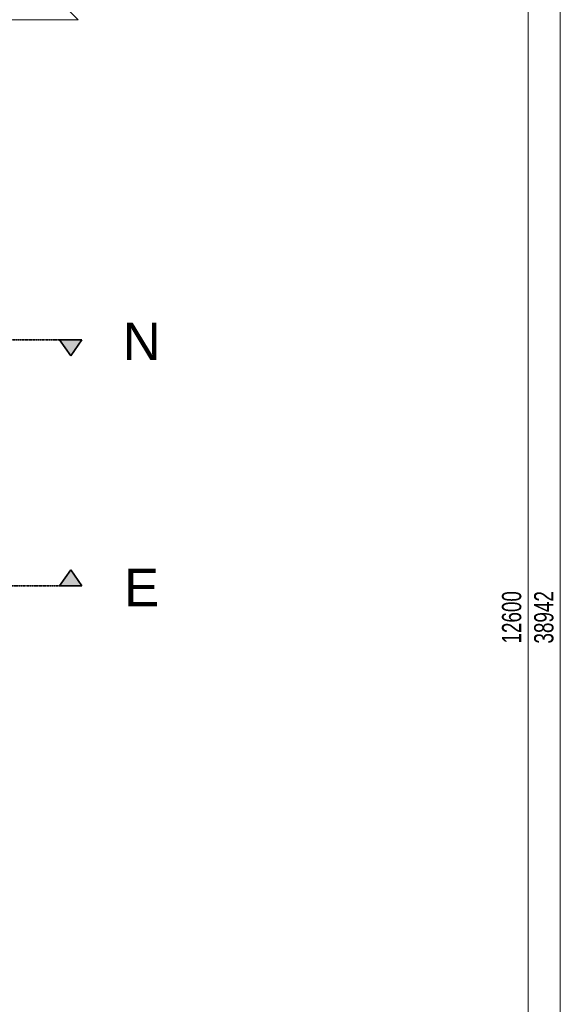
# Model space of a CAD drawing. Header units: millimetres. Extents: x -80560 to 110805, y -11020 to 52719.
# Tile 175 of 184: x 103519 to 108635, y 25295 to 34479. Entities that reach past the tile are written whole.
import ezdxf

# ---------------------------------------------------------------- set-up
doc = ezdxf.new("R2010")
doc.units = ezdxf.units.MM
doc.linetypes.add('DASHDOT2', pattern=[8, 4, -2, 0, -2])
for name, color, linetype, lineweight in [('A-ANNO-DIMS', 211, 'Continuous', 9), ('A-ANNO-DIMS-100', 211, 'Continuous', 9), ('A-WALL', 113, 'Continuous', 35), ('G-ANNO-SYMB', 111, 'Continuous', 9)]:
    doc.layers.add(name, color=color, linetype=linetype, lineweight=lineweight)
doc.styles.add('Arial_3', font='arial.ttf', dxfattribs={"height": 350})
doc.styles.add('Arial_5', font='arial.ttf', dxfattribs={"width": 0.7, "height": 180})
doc.dimstyles.new('n3o_1_8', dxfattribs={"dimscale": 304.8, "dimtxt": 183.646692, "dimasz": 0.492126, "dimexe": 0.246063, "dimexo": 0.0625, "dimgap": 0.032808, "dimtad": 1, "dimdec": 0, "dimdsep": 46, "dimtxsty": 'Arial_5', "dimblk1": 'OBLIQUE', "dimblk2": 'OBLIQUE', "dimsah": 1, "dimcen": 0.09, "dimdle": 0.246063, "dimazin": 0, "dimtfac": 1, "dimtdec": 4, "dimtix": 1, "dimtmove": 0, "dimatfit": 3, "dimfxl": 0.246063, "dimfxlon": 1, "dimtvp": 1, "dimtolj": 1, "dimtzin": 0, "dimarcsym": 2})

# ---------------------------------------------------------------- blocks, each defined once
blk = doc.blocks.new('Basic Wall _ 41_WA_n3o_cladding_vertikaal_random_100mm_oorspronkelijk - ___-32726272-DO_01 eerste verdieping')
at = {"layer": 'A-WALL', "lineweight": 18}
for p, q in [((69400, 34479), (69400, 34701)), ((78949, 34701), (79171, 34479)), ((69400, 34479), (79171, 34479))]:
    blk.add_line(p, q, dxfattribs=at)
blk = doc.blocks.new('Section - 00_n3o_sectionmark_detailaanduiding-325618-DO_01 eerste verdieping')
at = {"layer": 'G-ANNO-SYMB'}
blk.add_hatch(color=256, dxfattribs=at).paths.add_polyline_path([(0, 0), (1.05, 1.5), (2.101, 0)], flags=0)
at = {"layer": 'G-ANNO-SYMB', "linetype": 'DASHDOT2', "lineweight": 35}
for p, q in [((1.05, 1.5), (0, 0)), ((2.101, 0), (1.05, 1.5)), ((0, 0), (2.101, 0))]:
    blk.add_line(p, q, dxfattribs=at)
blk = doc.blocks.new('DIMBLOCK138-DO_01 eerste verdieping')
at = {"layer": 'A-ANNO-DIMS-100'}
for p, q in [((108259.9, 35200), (108184.9, 35275)), ((108334.9, 35200), (108184.9, 35200)), ((108259.9, 35200), (108259.9, 22600)), ((108259.9, 35200), (108334.9, 35125)), ((108259.9, 35200), (108334.9, 35200)), ((108259.9, 22600), (108184.9, 22675)), ((108334.9, 22600), (108184.9, 22600)), ((108259.9, 22600), (108334.9, 22525)), ((108259.9, 22600), (108334.9, 22600))]:
    blk.add_line(p, q, dxfattribs=at)
at = {"layer": 'A-ANNO-DIMS-100', "color": 0, "insert": (108016.2, 28659.8), "char_height": 180, "width": 576.368, "attachment_point": 1, "rotation": 90, "line_spacing_factor": 0.941778, "style": 'Arial_5'}
blk.add_mtext('12600', dxfattribs=at)
blk = doc.blocks.new('_Oblique')
at = {"color": 0, "linetype": 'ByBlock', "lineweight": -2}
blk.add_line((-0.5, -0.5), (0.5, 0.5), dxfattribs=at)
blk = doc.blocks.new('DIMBLOCK142-DO_01 eerste verdieping')
at = {"layer": 'A-ANNO-DIMS-100'}
for p, q in [((108559.9, 48371), (108484.9, 48446)), ((108559.9, 9354), (108559.9, 48446)), ((108484.9, 48371), (108634.9, 48371)), ((108559.9, 48371), (108484.9, 48371)), ((108559.9, 48371), (108634.9, 48296)), ((108559.9, 9429), (108484.9, 9504)), ((108484.9, 9429), (108634.9, 9429)), ((108559.9, 9429), (108484.9, 9429)), ((108559.9, 9429), (108634.9, 9354))]:
    blk.add_line(p, q, dxfattribs=at)
at = {"layer": 'A-ANNO-DIMS-100', "color": 0, "insert": (108316.2, 28659.8), "char_height": 180, "width": 576.368, "attachment_point": 1, "rotation": 90, "line_spacing_factor": 0.941778, "style": 'Arial_5'}
blk.add_mtext('38942', dxfattribs=at)

msp = doc.modelspace()

# ---------------------------------------------------------------- linework, layer by layer
at = {"layer": 'G-ANNO-SYMB', "linetype": 'DASHDOT2', "lineweight": 35}
for p, q in [((36081.7, 31493.3), (104099.5, 31493.3)), ((36171.8, 29198), (104099.5, 29198))]:
    msp.add_line(p, q, dxfattribs=at)

# ---------------------------------------------------------------- block references
at = {"layer": 'A-WALL', "lineweight": 18}
msp.add_blockref('Basic Wall _ 41_WA_n3o_cladding_vertikaal_random_100mm_oorspronkelijk - ___-32726272-DO_01 eerste verdieping', (24894.8, 0), dxfattribs=at)
at = {"layer": 'G-ANNO-SYMB', "linetype": 'DASHDOT2', "lineweight": 35, "xscale": 99.99999999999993, "yscale": 99.99999999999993, "zscale": 99.99999999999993, "rotation": 180}
msp.add_blockref('Section - 00_n3o_sectionmark_detailaanduiding-325618-DO_01 eerste verdieping', (104099.5, 31493.3), dxfattribs=at)
at = {"layer": 'G-ANNO-SYMB', "linetype": 'DASHDOT2', "lineweight": 35, "extrusion": (0, 0, -1), "xscale": 99.99999999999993, "yscale": 99.99999999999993, "zscale": 99.99999999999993}
msp.add_blockref('Section - 00_n3o_sectionmark_detailaanduiding-325618-DO_01 eerste verdieping', (-104099.5, 29198), dxfattribs=at)

# ---------------------------------------------------------------- texts
at = {"layer": 'G-ANNO-SYMB', "char_height": 350, "attachment_point": 1, "style": 'Arial_3'}
for s, insert, width in [('N', (104479.8, 31653.3), 432.911), ('E', (104493.3, 29358), 400.844)]:
    msp.add_mtext(s, dxfattribs=dict(at, insert=insert, width=width))

# ---------------------------------------------------------------- dimensions: what is measured, and where the dimension line sits
at = {"layer": 'A-ANNO-DIMS'}
for base, p1, p2, override, picture, middle in [((108559.9, 48371), (108484.9, 9429), (108484.9, 48371), {"dimpost": '<>', "dimfxl": 38942}, 'DIMBLOCK142-DO_01 eerste verdieping', (108457.9, 28900)), ((108259.9, 22600), (108334.9, 35200), (108334.9, 22600), {"dimpost": '<>', "dimfxl": 12600}, 'DIMBLOCK138-DO_01 eerste verdieping', (108158, 28900))]:
    dim = msp.add_linear_dim(base=base, p1=p1, p2=p2, angle=90, dimstyle='n3o_1_8', override=override, dxfattribs=at)
    dim.commit()
    dim.dimension.update_dxf_attribs({"geometry": picture, "text_midpoint": middle})

doc.saveas('drawing.dxf')
